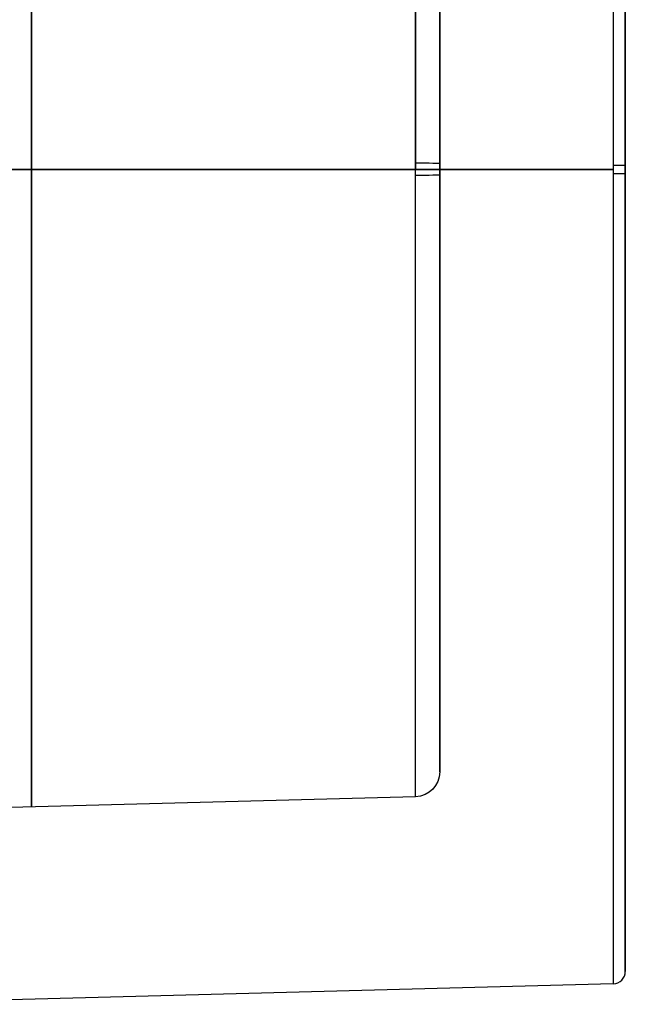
# Model space of a CAD drawing. Header units: millimetres. Extents: x -16 to 80, y 0 to 135.
# Tile 109 of 166: x 31 to 80, y 0 to 80. Entities that reach past the tile are written whole.
import ezdxf

# ---------------------------------------------------------------- set-up
doc = ezdxf.new("R2010")
doc.units = ezdxf.units.MM
doc.layers.add('Layer 01', color=7, linetype='Continuous', true_color=0x000000)

msp = doc.modelspace()

# ---------------------------------------------------------------- linework, layer by layer
at = {"layer": 'Layer 01', "color": 18, "true_color": 0x000000}
for p, q in [((80, 2.649, -67.472), (80, 132.296, -67.472)), ((65, 18.773, -67.472), (65, 116.172, -67.472)), ((63.052, 67.472, -16.773), (0.974, 67.472, -15.148)), ((79.026, 67.472, -133.296), (16.026, 67.472, -134.945)), ((65, 67.472, -116.172), (65, 67.472, -18.773)), ((80, 67.472, -132.296), (80, 67.472, -2.649)), ((63.052, 16.773, -67.472), (0.974, 15.148, -67.472)), ((79.026, 1.649, -67.472), (16.026, -0.001, -67.472))]:
    msp.add_line(p, q, dxfattribs=at)
at = {"layer": 'Layer 01', "color": 18, "true_color": 0x000000, "extrusion": (1, 0, 0)}
for start, end in [(359.69919, 90), (90, 179.69919)]:
    msp.add_arc((67.472, -67.472, 79.026), 65.823, start, end, dxfattribs=at)
at = {"layer": 'Layer 01', "color": 18, "true_color": 0x000000, "extrusion": (-1, 0, 0)}
for centre, radius, start, end in [((-67.472, -67.472, -79.026), 65.823, 180.30081, 270), ((-67.472, -67.472, -80), 64.824, 0.30081, 180.30081), ((-67.472, -67.472, -80), 64.824, 180.30081, 0.30081), ((-67.472, -67.472, -32.013), 51.512, 0, 270), ((-67.472, -67.472, -65), 48.7, 90.55303, 270.55303), ((-67.472, -67.472, -65), 48.7, 270.55303, 90.55303), ((-67.472, -67.472, -32.013), 51.512, 270, 0), ((-67.472, -67.472, -79.026), 65.823, 270, 0.30081)]:
    msp.add_arc(centre, radius, start, end, dxfattribs=at)
at = {"layer": 'Layer 01', "color": 18, "true_color": 0x000000, "extrusion": (-1, -8.1164e-18, -8.40897e-16)}
msp.add_arc((-67.472, -67.472, -63.052), 50.699, 90.55303, 270, dxfattribs=at)
at = {"layer": 'Layer 01', "color": 18, "true_color": 0x000000, "extrusion": (-1, -8.1164e-18, -8.40858e-16)}
msp.add_arc((-67.472, -67.472, -63.052), 50.699, 360, 90.55303, dxfattribs=at)
at = {"layer": 'Layer 01', "color": 18, "true_color": 0x000000, "extrusion": (0, -0.999953, 0.009652)}
msp.add_arc((63, -18.118, -68.12), 2, 0, 88.5, dxfattribs=at)
at = {"layer": 'Layer 01', "color": 18, "true_color": 0x000000, "extrusion": (0, 0.999986, -0.00525)}
msp.add_arc((-79, -2.293, 67.826), 1, 91.5, 180, dxfattribs=at)
at = {"layer": 'Layer 01', "color": 18, "true_color": 0x000000, "extrusion": (1, 8.1164e-18, 8.40858e-16)}
for start, end in [(269.44697, 270), (180, 269.44697)]:
    msp.add_arc((67.472, -67.472, 63.052), 50.699, start, end, dxfattribs=at)
at = {"layer": 'Layer 01', "color": 18, "true_color": 0x000000, "extrusion": (-7.8171e-17, 0.999953, -0.009652)}
msp.add_arc((-63, -115.518, 68.12), 2, 180, 268.5, dxfattribs=at)
at = {"layer": 'Layer 01', "color": 18, "true_color": 0x000000, "extrusion": (0, -0.999986, 0.00525)}
msp.add_arc((79, -131.941, -67.826), 1, 271.5, 0, dxfattribs=at)
at = {"layer": 'Layer 01', "color": 18, "true_color": 0x000000, "extrusion": (0, -0.009652, -0.999953)}
msp.add_arc((-63, 19.421, 66.818), 2, 180, 268.5, dxfattribs=at)
at = {"layer": 'Layer 01', "color": 18, "true_color": 0x000000, "extrusion": (0, 0.00525, 0.999986)}
msp.add_arc((79, 3.002, -67.117), 1, 271.5, 0, dxfattribs=at)
at = {"layer": 'Layer 01', "color": 18, "true_color": 0x000000}
for points in [[(0.974, 67.472, -119.797), (32.013, 67.472, -118.984), (63.052, 67.472, -118.171)], [(16.026, 67.472, 0.001), (47.526, 67.472, -0.824), (79.026, 67.472, -1.649)]]:
    msp.add_open_spline(points, degree=2, dxfattribs=at)

doc.saveas('drawing.dxf')
